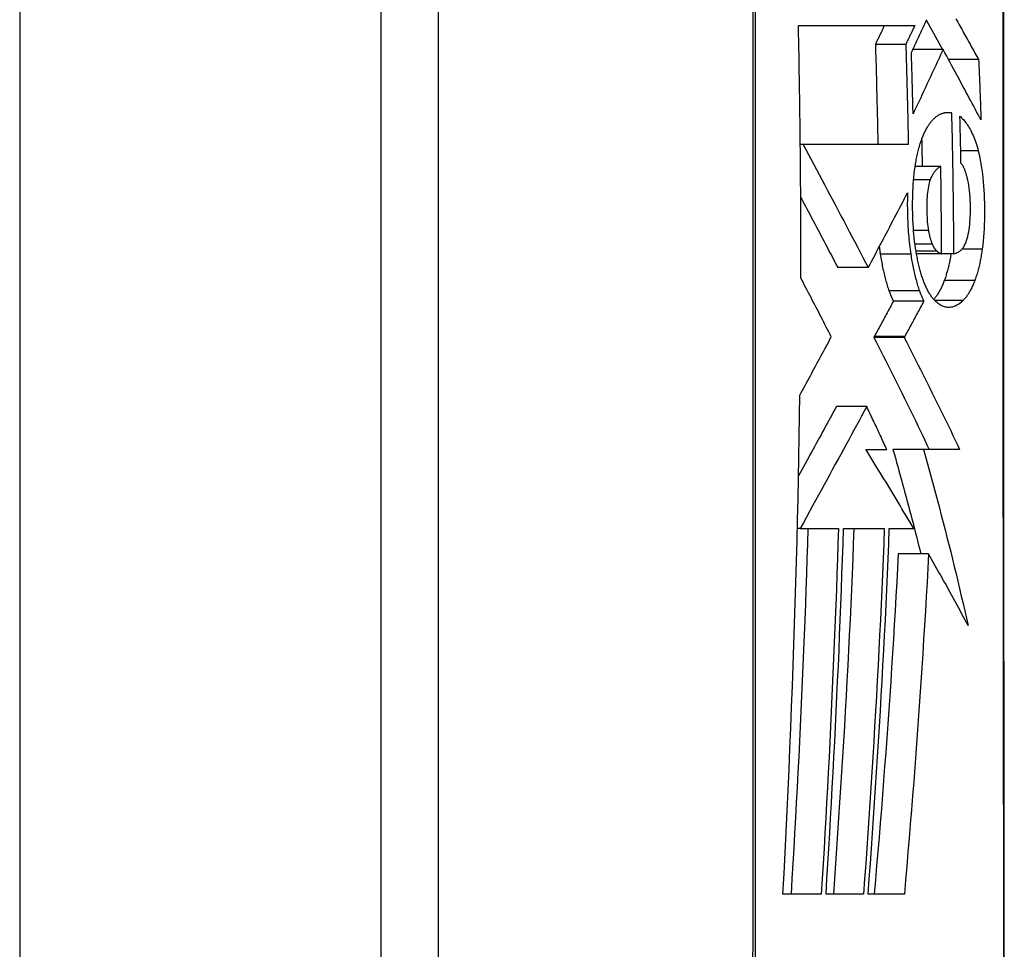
# Model space of a CAD drawing. Header units: inches. Extents: x 12 to 265, y 22 to 126.
# Tile 42 of 110: x 78.777 to 79.047, y 82.256 to 82.511. Entities that reach past the tile are written whole.
import ezdxf

# ---------------------------------------------------------------- set-up
doc = ezdxf.new("R2010")
doc.units = ezdxf.units.IN
doc.header["$MEASUREMENT"] = 0
doc.layers.add('Visible Edges(ANSI)', color=7, linetype='Continuous', lineweight=25)
doc.layers.add('Visible Tangent Edges(ANSI)', color=7, linetype='Continuous', lineweight=25)

msp = doc.modelspace()

# ---------------------------------------------------------------- linework, layer by layer
at = {"layer": 'Visible Edges(ANSI)'}
for p, q in [((78.87591, 83.77169), (78.87591, 66.05169)), ((78.89166, 82.018), (78.89166, 82.87538)), ((78.9903, 82.50952), (79.02218, 82.50952)), ((79.02539, 82.51087), (79.0298, 82.50297)), ((79.01972, 82.50435), (79.01139, 82.50435)), ((79.02994, 82.50297), (79.02165, 82.50297)), ((79.03969, 82.50017), (79.03145, 82.50017)), ((79.03223, 82.48562), (79.03035, 82.48562)), ((78.99081, 82.47759), (78.9908, 82.47839)), ((78.99082, 82.4769), (78.99081, 82.47759)), ((78.9916, 82.4769), (78.99082, 82.4769)), ((79.0204, 82.4769), (78.9916, 82.4769)), ((79.02931, 82.47092), (79.02229, 82.47092)), ((79.02951, 82.44699), (79.02265, 82.44699)), ((79.03277, 82.44699), (79.02951, 82.44699)), ((79.00943, 82.44318), (79.00109, 82.44318)), ((79.00943, 82.44318), (79.00951, 82.44334)), ((79.02466, 82.43399), (79.01632, 82.43399)), ((79.0111, 82.4243), (79.01097, 82.42406)), ((79.01931, 82.42406), (79.01097, 82.42406)), ((79.01944, 82.4243), (79.01931, 82.42406)), ((79.00903, 82.40511), (79.00069, 82.40511)), ((79.00878, 82.39338), (79.01452, 82.39338)), ((79.02453, 82.39339), (79.0162, 82.39339)), ((79.03447, 82.39338), (79.02453, 82.39339)), ((78.9908, 82.37169), (78.99002, 82.37169)), ((78.9908, 82.37169), (78.9908, 82.37169)), ((78.9908, 82.37169), (79.00124, 82.37169)), ((79.00266, 82.37169), (79.01382, 82.37169)), ((79.01521, 82.37169), (79.02191, 82.37169)), ((79.02595, 82.36475), (79.01763, 82.36475)), ((78.99656, 82.27153), (78.98606, 82.27153)), ((79.00813, 82.27153), (78.99787, 82.27153)), ((79.01933, 82.27153), (79.00939, 82.27153))]:
    msp.add_line(p, q, dxfattribs=at)
at = {"layer": 'Visible Edges(ANSI)', "flags": 128}
for points in [[(79.04672, 82.24922), (79.0467, 82.26391), (79.04668, 82.2791), (79.04667, 82.29474), (79.04665, 82.31076), (79.04664, 82.32711), (79.04662, 82.34374), (79.04661, 82.36057), (79.0466, 82.37755), (79.04659, 82.39469), (79.04659, 82.41201), (79.04658, 82.42946), (79.04658, 82.44697), (79.04658, 82.46448), (79.04659, 82.48193), (79.04659, 82.49926), (79.0466, 82.51639)], [(78.9908, 82.47839), (78.99079, 82.47969), (78.99077, 82.48099), (78.99076, 82.48228), (78.99074, 82.48358), (78.99073, 82.48488), (78.99071, 82.48618), (78.99069, 82.48748), (78.99067, 82.48877), (78.99065, 82.49007), (78.99063, 82.49137), (78.99061, 82.49266), (78.99059, 82.49396), (78.99057, 82.49526), (78.99055, 82.49656), (78.99053, 82.49785), (78.99051, 82.49915), (78.99048, 82.50044), (78.99046, 82.50174), (78.99043, 82.50304), (78.99041, 82.50433), (78.99038, 82.50563), (78.99036, 82.50692), (78.99033, 82.50822), (78.9903, 82.50952)], [(79.01386, 82.50952), (79.01375, 82.5093), (79.01365, 82.50909), (79.01355, 82.50887), (79.01345, 82.50865), (79.01334, 82.50844), (79.01324, 82.50822), (79.01314, 82.50801), (79.01304, 82.50779), (79.01293, 82.50758), (79.01283, 82.50736), (79.01273, 82.50715), (79.01262, 82.50693), (79.01252, 82.50672), (79.01242, 82.5065), (79.01232, 82.50629), (79.01221, 82.50607), (79.01211, 82.50586), (79.01201, 82.50564), (79.0119, 82.50543), (79.0118, 82.50521), (79.0117, 82.505), (79.01159, 82.50478), (79.01149, 82.50457), (79.01139, 82.50435)], [(79.02218, 82.50952), (79.02208, 82.5093), (79.02198, 82.50909), (79.02188, 82.50887), (79.02177, 82.50865), (79.02167, 82.50844), (79.02157, 82.50822), (79.02147, 82.50801), (79.02136, 82.50779), (79.02126, 82.50758), (79.02116, 82.50736), (79.02106, 82.50715), (79.02095, 82.50693), (79.02085, 82.50672), (79.02075, 82.5065), (79.02065, 82.50629), (79.02054, 82.50607), (79.02044, 82.50586), (79.02034, 82.50564), (79.02023, 82.50543), (79.02013, 82.50521), (79.02003, 82.505), (79.01992, 82.50478), (79.01982, 82.50457), (79.01972, 82.50435)], [(79.02126, 82.50214), (79.02145, 82.50253), (79.02163, 82.50292), (79.02182, 82.50331), (79.02201, 82.50371), (79.02219, 82.5041), (79.02238, 82.50449), (79.02257, 82.50488), (79.02275, 82.50528), (79.02294, 82.50567), (79.02313, 82.50606), (79.02331, 82.50645), (79.0235, 82.50685), (79.02368, 82.50724), (79.02387, 82.50763), (79.02405, 82.50802), (79.02424, 82.50842), (79.02442, 82.50881), (79.02461, 82.5092), (79.02479, 82.5096), (79.02498, 82.50999), (79.02516, 82.51038), (79.02535, 82.51078), (79.02553, 82.51117)], [(79.03344, 82.51135), (79.03371, 82.51087), (79.03398, 82.51039), (79.03425, 82.5099), (79.03452, 82.50942), (79.03478, 82.50894), (79.03505, 82.50847), (79.03532, 82.50799), (79.03558, 82.50752), (79.03585, 82.50704), (79.03611, 82.50657), (79.03637, 82.50611), (79.03663, 82.50564), (79.03689, 82.50517), (79.03715, 82.50471), (79.03741, 82.50425), (79.03767, 82.50379), (79.03792, 82.50333), (79.03818, 82.50287), (79.03843, 82.50242), (79.03868, 82.50196), (79.03894, 82.50151), (79.03919, 82.50106), (79.03944, 82.50062), (79.03969, 82.50017)], [(79.01139, 82.50435), (79.01142, 82.50321), (79.01146, 82.50207), (79.01149, 82.50092), (79.01153, 82.49978), (79.01156, 82.49864), (79.01159, 82.4975), (79.01162, 82.49635), (79.01165, 82.49521), (79.01168, 82.49407), (79.01171, 82.49292), (79.01174, 82.49178), (79.01177, 82.49064), (79.0118, 82.48949), (79.01183, 82.48835), (79.01185, 82.4872), (79.01188, 82.48606), (79.0119, 82.48492), (79.01193, 82.48377), (79.01195, 82.48263), (79.01197, 82.48148), (79.01199, 82.48033), (79.01202, 82.47919), (79.01204, 82.47804), (79.01206, 82.4769)], [(79.01972, 82.50435), (79.01975, 82.50321), (79.01979, 82.50206), (79.01982, 82.50092), (79.01986, 82.49978), (79.01989, 82.49863), (79.01992, 82.49749), (79.01996, 82.49634), (79.01999, 82.4952), (79.02002, 82.49406), (79.02005, 82.49291), (79.02008, 82.49177), (79.02011, 82.49063), (79.02014, 82.48948), (79.02016, 82.48834), (79.02019, 82.4872), (79.02021, 82.48605), (79.02024, 82.48491), (79.02026, 82.48376), (79.02029, 82.48262), (79.02031, 82.48148), (79.02033, 82.48033), (79.02035, 82.47919), (79.02038, 82.47804), (79.0204, 82.4769)], [(79.02171, 82.48536), (79.0217, 82.48606), (79.02168, 82.48676), (79.02166, 82.48746), (79.02165, 82.48816), (79.02163, 82.48886), (79.02161, 82.48956), (79.0216, 82.49026), (79.02158, 82.49096), (79.02156, 82.49166), (79.02154, 82.49235), (79.02152, 82.49305), (79.0215, 82.49375), (79.02149, 82.49445), (79.02147, 82.49515), (79.02145, 82.49585), (79.02143, 82.49655), (79.02141, 82.49725), (79.02139, 82.49795), (79.02137, 82.49865), (79.02134, 82.49934), (79.02132, 82.50004), (79.0213, 82.50074), (79.02128, 82.50144), (79.02126, 82.50214)], [(79.02994, 82.50297), (79.02961, 82.50223), (79.02927, 82.5015), (79.02893, 82.50076), (79.0286, 82.50003), (79.02826, 82.49929), (79.02792, 82.49856), (79.02758, 82.49782), (79.02724, 82.49708), (79.0269, 82.49635), (79.02655, 82.49561), (79.02621, 82.49488), (79.02587, 82.49414), (79.02552, 82.49341), (79.02518, 82.49268), (79.02483, 82.49194), (79.02449, 82.49121), (79.02414, 82.49047), (79.0238, 82.48974), (79.02345, 82.48901), (79.0231, 82.48828), (79.02276, 82.48755), (79.02241, 82.48682), (79.02206, 82.48609), (79.02171, 82.48536)], [(79.04031, 82.4837), (79.03991, 82.48444), (79.03952, 82.48517), (79.03912, 82.48591), (79.03873, 82.48665), (79.03833, 82.48739), (79.03792, 82.48814), (79.03752, 82.48889), (79.03711, 82.48965), (79.0367, 82.49041), (79.03629, 82.49118), (79.03587, 82.49196), (79.03545, 82.49274), (79.03502, 82.49354), (79.03459, 82.49434), (79.03415, 82.49515), (79.03371, 82.49597), (79.03326, 82.4968), (79.03281, 82.49764), (79.03235, 82.4985), (79.03188, 82.49936), (79.03141, 82.50024), (79.03093, 82.50114), (79.03044, 82.50204), (79.02994, 82.50297)], [(79.03969, 82.50017), (79.03972, 82.49948), (79.03975, 82.4988), (79.03978, 82.49811), (79.03981, 82.49743), (79.03983, 82.49674), (79.03986, 82.49606), (79.03989, 82.49537), (79.03992, 82.49469), (79.03995, 82.494), (79.03997, 82.49331), (79.04, 82.49263), (79.04002, 82.49194), (79.04005, 82.49126), (79.04008, 82.49057), (79.0401, 82.48988), (79.04012, 82.4892), (79.04015, 82.48851), (79.04017, 82.48782), (79.0402, 82.48714), (79.04022, 82.48645), (79.04024, 82.48576), (79.04026, 82.48508), (79.04029, 82.48439), (79.04031, 82.4837)], [(79.02813, 82.48459), (79.02829, 82.48471), (79.02846, 82.48482), (79.02863, 82.48493), (79.0288, 82.48503), (79.02897, 82.48512), (79.02913, 82.48521), (79.0293, 82.48529), (79.02947, 82.48536), (79.02964, 82.48542), (79.02981, 82.48548), (79.02998, 82.48553), (79.03015, 82.48558), (79.03032, 82.48562), (79.0305, 82.48565), (79.03067, 82.48568), (79.03084, 82.48569), (79.03101, 82.48571), (79.03118, 82.48571), (79.03136, 82.48571), (79.03153, 82.48571), (79.0317, 82.4857), (79.03188, 82.48568), (79.03205, 82.48565), (79.03223, 82.48562)], [(79.03223, 82.48562), (79.03227, 82.48401), (79.03231, 82.48241), (79.03235, 82.4808), (79.03239, 82.47919), (79.03243, 82.47758), (79.03246, 82.47597), (79.0325, 82.47436), (79.03253, 82.47275), (79.03256, 82.47114), (79.03258, 82.46953), (79.03261, 82.46792), (79.03263, 82.46631), (79.03265, 82.4647), (79.03267, 82.46309), (79.03269, 82.46148), (79.03271, 82.45987), (79.03272, 82.45826), (79.03274, 82.45665), (79.03275, 82.45504), (79.03276, 82.45343), (79.03276, 82.45182), (79.03277, 82.45021), (79.03277, 82.4486), (79.03277, 82.44699)], [(79.02471, 82.47988), (79.02484, 82.48015), (79.02497, 82.48043), (79.0251, 82.48069), (79.02523, 82.48094), (79.02537, 82.48119), (79.0255, 82.48143), (79.02564, 82.48167), (79.02578, 82.4819), (79.02592, 82.48211), (79.02606, 82.48233), (79.0262, 82.48253), (79.02634, 82.48273), (79.02648, 82.48292), (79.02663, 82.48311), (79.02677, 82.48328), (79.02692, 82.48346), (79.02707, 82.48362), (79.02721, 82.48378), (79.02736, 82.48393), (79.02751, 82.48407), (79.02767, 82.48421), (79.02782, 82.48434), (79.02797, 82.48447), (79.02813, 82.48459)], [(79.03455, 82.48469), (79.03478, 82.48447), (79.03502, 82.48424), (79.03526, 82.48399), (79.03549, 82.48373), (79.03573, 82.48346), (79.03596, 82.48317), (79.03619, 82.48287), (79.03642, 82.48255), (79.03665, 82.48222), (79.03688, 82.48187), (79.0371, 82.4815), (79.03732, 82.48112), (79.03753, 82.48073), (79.03774, 82.48031), (79.03795, 82.47988), (79.03816, 82.47943), (79.03835, 82.47896), (79.03855, 82.47847), (79.03873, 82.47797), (79.03891, 82.47744), (79.03909, 82.4769), (79.03926, 82.47634), (79.03942, 82.47576), (79.03957, 82.47516)], [(79.03485, 82.47175), (79.03484, 82.47229), (79.03483, 82.47283), (79.03482, 82.47337), (79.03481, 82.47391), (79.0348, 82.47445), (79.03479, 82.47498), (79.03478, 82.47552), (79.03477, 82.47606), (79.03475, 82.4766), (79.03474, 82.47714), (79.03473, 82.47768), (79.03472, 82.47822), (79.0347, 82.47876), (79.03469, 82.4793), (79.03468, 82.47984), (79.03466, 82.48038), (79.03465, 82.48092), (79.03464, 82.48146), (79.03462, 82.482), (79.03461, 82.48254), (79.03459, 82.48307), (79.03458, 82.48361), (79.03456, 82.48415), (79.03455, 82.48469)], [(79.02238, 82.47154), (79.02246, 82.47195), (79.02253, 82.47236), (79.0226, 82.47276), (79.02268, 82.47316), (79.02276, 82.47355), (79.02284, 82.47393), (79.02293, 82.47432), (79.02301, 82.47469), (79.0231, 82.47506), (79.02319, 82.47543), (79.02329, 82.47579), (79.02338, 82.47614), (79.02348, 82.47649), (79.02358, 82.47683), (79.02369, 82.47717), (79.02379, 82.4775), (79.0239, 82.47782), (79.02401, 82.47813), (79.02412, 82.47844), (79.02424, 82.47874), (79.02435, 82.47904), (79.02447, 82.47932), (79.02459, 82.4796), (79.02471, 82.47988)], [(79.02407, 82.47831), (79.02408, 82.478), (79.02409, 82.47769), (79.02409, 82.47739), (79.0241, 82.47708), (79.02411, 82.47677), (79.02411, 82.47646), (79.02412, 82.47615), (79.02413, 82.47585), (79.02413, 82.47554), (79.02414, 82.47523), (79.02415, 82.47492), (79.02415, 82.47461), (79.02416, 82.47431), (79.02416, 82.474), (79.02417, 82.47369), (79.02418, 82.47338), (79.02418, 82.47307), (79.02419, 82.47277), (79.02419, 82.47246), (79.0242, 82.47215), (79.0242, 82.47184), (79.02421, 82.47153), (79.02421, 82.47123), (79.02422, 82.47092)], [(78.99097, 82.44032), (78.99097, 82.44184), (78.99097, 82.44337), (78.99098, 82.44489), (78.99098, 82.44641), (78.99098, 82.44794), (78.99097, 82.44946), (78.99097, 82.45099), (78.99097, 82.45251), (78.99097, 82.45404), (78.99096, 82.45556), (78.99096, 82.45708), (78.99095, 82.45861), (78.99094, 82.46013), (78.99094, 82.46166), (78.99093, 82.46318), (78.99092, 82.46471), (78.99091, 82.46623), (78.9909, 82.46776), (78.99089, 82.46928), (78.99088, 82.4708), (78.99086, 82.47233), (78.99085, 82.47385), (78.99083, 82.47538), (78.99082, 82.4769)], [(78.9916, 82.4769), (78.99231, 82.47556), (78.99303, 82.47421), (78.99376, 82.47285), (78.99449, 82.47148), (78.99522, 82.4701), (78.99596, 82.46872), (78.9967, 82.46732), (78.99744, 82.46592), (78.99819, 82.46451), (78.99894, 82.4631), (78.99969, 82.46168), (79.00044, 82.46026), (79.0012, 82.45883), (79.00195, 82.4574), (79.00271, 82.45598), (79.00346, 82.45455), (79.00422, 82.45312), (79.00497, 82.45169), (79.00572, 82.45026), (79.00647, 82.44884), (79.00721, 82.44742), (79.00796, 82.446), (79.0087, 82.44459), (79.00943, 82.44318)], [(79.03957, 82.47516), (79.0398, 82.47418), (79.04002, 82.47318), (79.04021, 82.47215), (79.04039, 82.47109), (79.04056, 82.47001), (79.04071, 82.4689), (79.04083, 82.46779), (79.04095, 82.46665), (79.04104, 82.46551), (79.04112, 82.46436), (79.04119, 82.4632), (79.04123, 82.46203), (79.04127, 82.46086), (79.04129, 82.45969), (79.0413, 82.45851), (79.04129, 82.45734), (79.04127, 82.45617), (79.04123, 82.455), (79.04118, 82.45384), (79.04111, 82.45269), (79.04102, 82.45156), (79.04092, 82.45043), (79.04079, 82.44933), (79.04065, 82.44824)], [(79.0224, 82.44849), (79.02227, 82.44941), (79.02215, 82.45035), (79.02204, 82.4513), (79.02195, 82.45226), (79.02186, 82.45323), (79.02179, 82.4542), (79.02173, 82.45519), (79.02168, 82.45618), (79.02164, 82.45717), (79.02162, 82.45817), (79.0216, 82.45918), (79.02159, 82.46018), (79.02159, 82.46116), (79.02161, 82.46215), (79.02163, 82.46314), (79.02166, 82.46412), (79.02171, 82.46509), (79.02177, 82.46605), (79.02184, 82.467), (79.02192, 82.46794), (79.02201, 82.46886), (79.02212, 82.46977), (79.02225, 82.47066), (79.02238, 82.47154)], [(79.03657, 82.46781), (79.03651, 82.46803), (79.03645, 82.46824), (79.03639, 82.46845), (79.03633, 82.46866), (79.03627, 82.46887), (79.03621, 82.46907), (79.03614, 82.46927), (79.03608, 82.46947), (79.03601, 82.46966), (79.03594, 82.46985), (79.03587, 82.47003), (79.0358, 82.47021), (79.03573, 82.47038), (79.03566, 82.47055), (79.03558, 82.4707), (79.03551, 82.47085), (79.03543, 82.471), (79.03535, 82.47113), (79.03527, 82.47126), (79.03519, 82.47137), (79.03511, 82.47148), (79.03502, 82.47158), (79.03494, 82.47167), (79.03485, 82.47175)], [(79.02931, 82.47092), (79.02918, 82.47084), (79.02905, 82.47077), (79.02892, 82.47068), (79.02879, 82.47059), (79.02866, 82.4705), (79.02853, 82.4704), (79.0284, 82.47029), (79.02827, 82.47018), (79.02814, 82.47006), (79.02801, 82.46993), (79.02788, 82.46979), (79.02776, 82.46965), (79.02764, 82.4695), (79.02751, 82.46934), (79.02739, 82.46918), (79.02727, 82.469), (79.02716, 82.46882), (79.02704, 82.46863), (79.02693, 82.46842), (79.02682, 82.46821), (79.02671, 82.46798), (79.0266, 82.46775), (79.0265, 82.4675), (79.0264, 82.46724)], [(79.02951, 82.44699), (79.02951, 82.44799), (79.02951, 82.44899), (79.02951, 82.44998), (79.0295, 82.45098), (79.0295, 82.45198), (79.0295, 82.45298), (79.02949, 82.45397), (79.02949, 82.45497), (79.02948, 82.45597), (79.02947, 82.45696), (79.02947, 82.45796), (79.02946, 82.45896), (79.02945, 82.45995), (79.02944, 82.46095), (79.02943, 82.46195), (79.02942, 82.46294), (79.02941, 82.46394), (79.0294, 82.46494), (79.02938, 82.46593), (79.02937, 82.46693), (79.02936, 82.46793), (79.02934, 82.46892), (79.02933, 82.46992), (79.02931, 82.47092)], [(79.0264, 82.46724), (79.02626, 82.46682), (79.02613, 82.46637), (79.02601, 82.46588), (79.0259, 82.46537), (79.02581, 82.46484), (79.02573, 82.46429), (79.02566, 82.46372), (79.0256, 82.46313), (79.02556, 82.46254), (79.02552, 82.46193), (79.0255, 82.46132), (79.02548, 82.46071), (79.02547, 82.46009), (79.02547, 82.45947), (79.02548, 82.45885), (79.02549, 82.45821), (79.02551, 82.45758), (79.02554, 82.45696), (79.02557, 82.45633), (79.02562, 82.45572), (79.02568, 82.45511), (79.02575, 82.45451), (79.02583, 82.45393), (79.02592, 82.45336)], [(79.03639, 82.45062), (79.03656, 82.45115), (79.03671, 82.45172), (79.03685, 82.45233), (79.03697, 82.45296), (79.03708, 82.45362), (79.03717, 82.45429), (79.03725, 82.45499), (79.03731, 82.45569), (79.03736, 82.45641), (79.0374, 82.45714), (79.03743, 82.45788), (79.03745, 82.45862), (79.03745, 82.45936), (79.03745, 82.46013), (79.03743, 82.46095), (79.0374, 82.46177), (79.03736, 82.46259), (79.03729, 82.46339), (79.03721, 82.46419), (79.03712, 82.46496), (79.037, 82.46571), (79.03687, 82.46644), (79.03673, 82.46714), (79.03657, 82.46781)], [(79.00951, 82.44334), (79.00996, 82.44417), (79.0104, 82.44501), (79.01085, 82.44585), (79.01129, 82.44669), (79.01174, 82.44754), (79.01218, 82.44838), (79.01263, 82.44923), (79.01308, 82.45007), (79.01352, 82.45092), (79.01397, 82.45177), (79.01442, 82.45262), (79.01486, 82.45347), (79.01531, 82.45432), (79.01576, 82.45517), (79.0162, 82.45602), (79.01665, 82.45687), (79.01709, 82.45773), (79.01754, 82.45858), (79.01798, 82.45943), (79.01843, 82.46028), (79.01887, 82.46113), (79.01931, 82.46198), (79.01975, 82.46283), (79.02019, 82.46368)], [(79.02019, 82.46368), (79.02017, 82.46297), (79.02016, 82.46226), (79.02015, 82.46155), (79.02014, 82.46084), (79.02014, 82.46012), (79.02015, 82.45941), (79.02016, 82.45869), (79.02017, 82.45797), (79.02019, 82.45725), (79.02021, 82.45653), (79.02024, 82.45582), (79.02027, 82.4551), (79.02031, 82.45439), (79.02036, 82.45368), (79.0204, 82.45298), (79.02046, 82.45227), (79.02052, 82.45158), (79.02058, 82.45089), (79.02065, 82.4502), (79.02072, 82.44952), (79.0208, 82.44884), (79.02089, 82.44817), (79.02098, 82.44751), (79.02108, 82.44685)], [(78.99093, 82.46247), (78.99136, 82.46166), (78.99178, 82.46086), (78.99221, 82.46006), (78.99263, 82.45925), (78.99306, 82.45845), (78.99349, 82.45764), (78.99391, 82.45683), (78.99434, 82.45603), (78.99476, 82.45522), (78.99519, 82.45441), (78.99562, 82.45361), (78.99604, 82.4528), (78.99647, 82.45199), (78.99689, 82.45119), (78.99731, 82.45038), (78.99774, 82.44958), (78.99816, 82.44877), (78.99858, 82.44797), (78.999, 82.44717), (78.99942, 82.44637), (78.99984, 82.44557), (79.00026, 82.44477), (79.00067, 82.44397), (79.00109, 82.44318)], [(79.02592, 82.45336), (79.02596, 82.45318), (79.02599, 82.45301), (79.02603, 82.45283), (79.02606, 82.45265), (79.0261, 82.45248), (79.02614, 82.45231), (79.02618, 82.45214), (79.02622, 82.45197), (79.02626, 82.45181), (79.0263, 82.45165), (79.02634, 82.45148), (79.02638, 82.45133), (79.02643, 82.45117), (79.02647, 82.45102), (79.02652, 82.45086), (79.02656, 82.45072), (79.02661, 82.45057), (79.02666, 82.45043), (79.02671, 82.45029), (79.02676, 82.45015), (79.02681, 82.45002), (79.02686, 82.44989), (79.02692, 82.44976), (79.02697, 82.44963)], [(79.03277, 82.44699), (79.03293, 82.44702), (79.0331, 82.44705), (79.03326, 82.44709), (79.03342, 82.44713), (79.03358, 82.44719), (79.03375, 82.44725), (79.03391, 82.44732), (79.03407, 82.4474), (79.03423, 82.4475), (79.03439, 82.4476), (79.03454, 82.44772), (79.0347, 82.44784), (79.03486, 82.44799), (79.03501, 82.44814), (79.03517, 82.44831), (79.03532, 82.4485), (79.03546, 82.4487), (79.03561, 82.44892), (79.03575, 82.44916), (79.03589, 82.44941), (79.03602, 82.44968), (79.03615, 82.44997), (79.03627, 82.45029), (79.03639, 82.45062)], [(79.01246, 82.4489), (79.01247, 82.44881), (79.01248, 82.44872), (79.01249, 82.44864), (79.0125, 82.44855), (79.01251, 82.44846), (79.01252, 82.44838), (79.01253, 82.44829), (79.01254, 82.44821), (79.01255, 82.44812), (79.01257, 82.44804), (79.01258, 82.44795), (79.01259, 82.44787), (79.0126, 82.44778), (79.01261, 82.4477), (79.01262, 82.44761), (79.01264, 82.44753), (79.01265, 82.44744), (79.01266, 82.44736), (79.01267, 82.44727), (79.01268, 82.44719), (79.0127, 82.4471), (79.01271, 82.44702), (79.01272, 82.44694), (79.01273, 82.44685)], [(79.02447, 82.43985), (79.02437, 82.44015), (79.02426, 82.44046), (79.02416, 82.44078), (79.02405, 82.4411), (79.02395, 82.44142), (79.02385, 82.44176), (79.02376, 82.44209), (79.02366, 82.44243), (79.02357, 82.44278), (79.02347, 82.44313), (79.02338, 82.44349), (79.0233, 82.44385), (79.02321, 82.44422), (79.02313, 82.44459), (79.02305, 82.44496), (79.02297, 82.44534), (79.02289, 82.44572), (79.02281, 82.4461), (79.02274, 82.44649), (79.02267, 82.44689), (79.0226, 82.44728), (79.02253, 82.44768), (79.02247, 82.44809), (79.0224, 82.44849)], [(79.02697, 82.44963), (79.02702, 82.44952), (79.02707, 82.44941), (79.02712, 82.44931), (79.02717, 82.4492), (79.02722, 82.4491), (79.02727, 82.449), (79.02733, 82.44891), (79.02738, 82.44881), (79.02743, 82.44872), (79.02748, 82.44863), (79.02754, 82.44855), (79.02759, 82.44846), (79.02765, 82.44838), (79.0277, 82.4483), (79.02776, 82.44823), (79.02781, 82.44815), (79.02787, 82.44808), (79.02793, 82.44801), (79.02798, 82.44795), (79.02804, 82.44789), (79.0281, 82.44783), (79.02816, 82.44777), (79.02822, 82.44772), (79.02828, 82.44767)], [(79.02828, 82.44767), (79.02833, 82.44763), (79.02838, 82.44759), (79.02843, 82.44755), (79.02848, 82.44751), (79.02853, 82.44747), (79.02858, 82.44743), (79.02863, 82.4474), (79.02868, 82.44736), (79.02873, 82.44733), (79.02878, 82.4473), (79.02884, 82.44727), (79.02889, 82.44724), (79.02894, 82.44721), (79.02899, 82.44718), (79.02904, 82.44715), (79.0291, 82.44713), (79.02915, 82.44711), (79.0292, 82.44708), (79.02925, 82.44706), (79.0293, 82.44705), (79.02935, 82.44703), (79.02941, 82.44702), (79.02946, 82.447), (79.02951, 82.44699)], [(79.04065, 82.44824), (79.0406, 82.44783), (79.04054, 82.44742), (79.04047, 82.44702), (79.04041, 82.44663), (79.04034, 82.44623), (79.04027, 82.44584), (79.0402, 82.44546), (79.04013, 82.44508), (79.04005, 82.4447), (79.03997, 82.44433), (79.03989, 82.44396), (79.03981, 82.4436), (79.03972, 82.44324), (79.03963, 82.44288), (79.03954, 82.44253), (79.03945, 82.44219), (79.03935, 82.44185), (79.03925, 82.44152), (79.03915, 82.44119), (79.03905, 82.44087), (79.03895, 82.44055), (79.03884, 82.44024), (79.03873, 82.43994), (79.03862, 82.43964)], [(79.01273, 82.44685), (79.01281, 82.44638), (79.01288, 82.44591), (79.01296, 82.44545), (79.01304, 82.44499), (79.01312, 82.44454), (79.01321, 82.44409), (79.01329, 82.44364), (79.01338, 82.4432), (79.01347, 82.44277), (79.01357, 82.44233), (79.01366, 82.44191), (79.01376, 82.44149), (79.01386, 82.44107), (79.01397, 82.44066), (79.01407, 82.44025), (79.01418, 82.43985), (79.01429, 82.43945), (79.0144, 82.43907), (79.01452, 82.43868), (79.01463, 82.43831), (79.01475, 82.43794), (79.01487, 82.43757), (79.01499, 82.43721), (79.01512, 82.43686)], [(79.02108, 82.44685), (79.02115, 82.44638), (79.02122, 82.44591), (79.0213, 82.44545), (79.02138, 82.44499), (79.02146, 82.44454), (79.02155, 82.44409), (79.02163, 82.44364), (79.02172, 82.4432), (79.02182, 82.44277), (79.02191, 82.44233), (79.02201, 82.44191), (79.0221, 82.44149), (79.0222, 82.44107), (79.02231, 82.44066), (79.02241, 82.44025), (79.02252, 82.43985), (79.02263, 82.43945), (79.02274, 82.43907), (79.02286, 82.43868), (79.02297, 82.43831), (79.02309, 82.43794), (79.02321, 82.43757), (79.02333, 82.43721), (79.02346, 82.43686)], [(79.03213, 82.44699), (79.03207, 82.44665), (79.03201, 82.4463), (79.03195, 82.44596), (79.03189, 82.44563), (79.03183, 82.44529), (79.03176, 82.44496), (79.03169, 82.44464), (79.03163, 82.44431), (79.03155, 82.44399), (79.03148, 82.44367), (79.03141, 82.44336), (79.03133, 82.44305), (79.03125, 82.44274), (79.03117, 82.44243), (79.03109, 82.44213), (79.03101, 82.44184), (79.03092, 82.44155), (79.03083, 82.44126), (79.03075, 82.44098), (79.03066, 82.4407), (79.03056, 82.44043), (79.03047, 82.44016), (79.03038, 82.4399), (79.03028, 82.43964)], [(78.99931, 82.42423), (78.99897, 82.4249), (78.99862, 82.42557), (78.99827, 82.42624), (78.99793, 82.42691), (78.99758, 82.42758), (78.99724, 82.42825), (78.99689, 82.42893), (78.99654, 82.4296), (78.99619, 82.43027), (78.99585, 82.43094), (78.9955, 82.43161), (78.99515, 82.43228), (78.9948, 82.43296), (78.99445, 82.43363), (78.9941, 82.4343), (78.99376, 82.43497), (78.99341, 82.43564), (78.99306, 82.43631), (78.99271, 82.43698), (78.99236, 82.43765), (78.99201, 82.43831), (78.99167, 82.43898), (78.99132, 82.43965), (78.99097, 82.44032)], [(79.02757, 82.43425), (79.02743, 82.43442), (79.02729, 82.43458), (79.02715, 82.43475), (79.02701, 82.43493), (79.02687, 82.43512), (79.02673, 82.43531), (79.02659, 82.4355), (79.02646, 82.43571), (79.02633, 82.43592), (79.02619, 82.43613), (79.02606, 82.43635), (79.02593, 82.43658), (79.0258, 82.43682), (79.02568, 82.43706), (79.02555, 82.43731), (79.02542, 82.43756), (79.0253, 82.43782), (79.02518, 82.43809), (79.02506, 82.43837), (79.02494, 82.43865), (79.02482, 82.43894), (79.0247, 82.43923), (79.02459, 82.43954), (79.02447, 82.43985)], [(79.03028, 82.43964), (79.03017, 82.43936), (79.03006, 82.43908), (79.02995, 82.43881), (79.02984, 82.43855), (79.02973, 82.43829), (79.02962, 82.43804), (79.0295, 82.4378), (79.02938, 82.43756), (79.02927, 82.43732), (79.02915, 82.43709), (79.02903, 82.43687), (79.02891, 82.43665), (79.02879, 82.43644), (79.02866, 82.43624), (79.02854, 82.43604), (79.02841, 82.43584), (79.02829, 82.43565), (79.02816, 82.43547), (79.02803, 82.43529), (79.0279, 82.43512), (79.02777, 82.43495), (79.02764, 82.43479), (79.02751, 82.43463), (79.02738, 82.43448)], [(79.03862, 82.43964), (79.03851, 82.43934), (79.03839, 82.43904), (79.03827, 82.43875), (79.03815, 82.43847), (79.03803, 82.43819), (79.0379, 82.43792), (79.03778, 82.43766), (79.03765, 82.43741), (79.03752, 82.43716), (79.0374, 82.43692), (79.03727, 82.43668), (79.03713, 82.43646), (79.037, 82.43623), (79.03687, 82.43602), (79.03673, 82.43581), (79.0366, 82.43561), (79.03646, 82.43541), (79.03632, 82.43522), (79.03618, 82.43504), (79.03604, 82.43486), (79.0359, 82.43468), (79.03576, 82.43452), (79.03561, 82.43436), (79.03547, 82.4342)], [(79.01512, 82.43686), (79.01516, 82.43673), (79.01521, 82.4366), (79.01526, 82.43647), (79.01531, 82.43634), (79.01535, 82.43622), (79.0154, 82.43609), (79.01545, 82.43597), (79.0155, 82.43584), (79.01555, 82.43572), (79.0156, 82.4356), (79.01565, 82.43548), (79.0157, 82.43536), (79.01575, 82.43524), (79.0158, 82.43512), (79.01585, 82.435), (79.0159, 82.43489), (79.01595, 82.43477), (79.016, 82.43466), (79.01606, 82.43455), (79.01611, 82.43443), (79.01616, 82.43432), (79.01621, 82.43421), (79.01626, 82.4341), (79.01632, 82.43399)], [(79.02346, 82.43686), (79.02351, 82.43673), (79.02355, 82.4366), (79.0236, 82.43647), (79.02365, 82.43634), (79.0237, 82.43622), (79.02375, 82.43609), (79.02379, 82.43597), (79.02384, 82.43584), (79.02389, 82.43572), (79.02394, 82.4356), (79.02399, 82.43548), (79.02404, 82.43536), (79.02409, 82.43524), (79.02414, 82.43512), (79.02419, 82.435), (79.02424, 82.43489), (79.02429, 82.43477), (79.02435, 82.43466), (79.0244, 82.43455), (79.02445, 82.43443), (79.0245, 82.43432), (79.02455, 82.43421), (79.02461, 82.4341), (79.02466, 82.43399)], [(79.01632, 82.43399), (79.0161, 82.43359), (79.01588, 82.43319), (79.01567, 82.43278), (79.01545, 82.43238), (79.01523, 82.43197), (79.01501, 82.43157), (79.0148, 82.43116), (79.01458, 82.43076), (79.01436, 82.43035), (79.01414, 82.42995), (79.01393, 82.42954), (79.01371, 82.42914), (79.01349, 82.42873), (79.01327, 82.42833), (79.01306, 82.42793), (79.01284, 82.42752), (79.01262, 82.42712), (79.0124, 82.42671), (79.01219, 82.42631), (79.01197, 82.42591), (79.01175, 82.42551), (79.01153, 82.4251), (79.01132, 82.4247), (79.0111, 82.4243)], [(79.02466, 82.43399), (79.02444, 82.43359), (79.02422, 82.43319), (79.02401, 82.43278), (79.02379, 82.43238), (79.02357, 82.43197), (79.02336, 82.43157), (79.02314, 82.43116), (79.02292, 82.43076), (79.0227, 82.43035), (79.02248, 82.42995), (79.02227, 82.42954), (79.02205, 82.42914), (79.02183, 82.42873), (79.02161, 82.42833), (79.0214, 82.42793), (79.02118, 82.42752), (79.02096, 82.42712), (79.02074, 82.42671), (79.02053, 82.42631), (79.02031, 82.42591), (79.02009, 82.42551), (79.01987, 82.4251), (79.01966, 82.4247), (79.01944, 82.4243)], [(79.03547, 82.4342), (79.03504, 82.43379), (79.03461, 82.43342), (79.03417, 82.43311), (79.03373, 82.43286), (79.03329, 82.43265), (79.03286, 82.4325), (79.03246, 82.43239), (79.03208, 82.43233), (79.03173, 82.43229), (79.03142, 82.43229), (79.03114, 82.4323), (79.03086, 82.43233), (79.03057, 82.43238), (79.0303, 82.43245), (79.03002, 82.43253), (79.02974, 82.43264), (79.02946, 82.43277), (79.02919, 82.43292), (79.02892, 82.43309), (79.02864, 82.43328), (79.02837, 82.43349), (79.02811, 82.43372), (79.02784, 82.43398), (79.02757, 82.43425)], [(78.99072, 82.40828), (78.99108, 82.40893), (78.99143, 82.40959), (78.99179, 82.41025), (78.99214, 82.41091), (78.9925, 82.41157), (78.99286, 82.41223), (78.99321, 82.41289), (78.99357, 82.41356), (78.99393, 82.41422), (78.99429, 82.41489), (78.99465, 82.41555), (78.99501, 82.41622), (78.99536, 82.41689), (78.99572, 82.41755), (78.99608, 82.41822), (78.99644, 82.41889), (78.9968, 82.41956), (78.99716, 82.42022), (78.99752, 82.42089), (78.99788, 82.42156), (78.99824, 82.42223), (78.9986, 82.42289), (78.99895, 82.42356), (78.99931, 82.42423)], [(79.01097, 82.42406), (79.01161, 82.42281), (79.01225, 82.42156), (79.01288, 82.4203), (79.01352, 82.41904), (79.01416, 82.41778), (79.0148, 82.41651), (79.01544, 82.41523), (79.01608, 82.41396), (79.01672, 82.41268), (79.01736, 82.4114), (79.018, 82.41011), (79.01864, 82.40883), (79.01928, 82.40754), (79.01991, 82.40625), (79.02055, 82.40496), (79.02118, 82.40368), (79.02181, 82.40239), (79.02244, 82.4011), (79.02306, 82.39981), (79.02368, 82.39852), (79.0243, 82.39724), (79.02492, 82.39595), (79.02553, 82.39467), (79.02614, 82.39339)], [(79.01931, 82.42406), (79.01995, 82.42281), (79.02059, 82.42156), (79.02122, 82.4203), (79.02186, 82.41904), (79.0225, 82.41777), (79.02314, 82.4165), (79.02378, 82.41523), (79.02442, 82.41395), (79.02506, 82.41268), (79.0257, 82.41139), (79.02634, 82.41011), (79.02698, 82.40882), (79.02762, 82.40754), (79.02825, 82.40625), (79.02888, 82.40496), (79.02952, 82.40367), (79.03015, 82.40238), (79.03077, 82.40109), (79.0314, 82.3998), (79.03202, 82.39851), (79.03264, 82.39723), (79.03325, 82.39594), (79.03386, 82.39466), (79.03447, 82.39338)], [(78.98606, 82.27153), (78.98636, 82.27722), (78.98665, 82.28292), (78.98693, 82.28861), (78.9872, 82.29431), (78.98746, 82.3), (78.98772, 82.3057), (78.98796, 82.3114), (78.9882, 82.3171), (78.98843, 82.3228), (78.98865, 82.3285), (78.98887, 82.33421), (78.98907, 82.33991), (78.98926, 82.3456), (78.98945, 82.35129), (78.98962, 82.35699), (78.98978, 82.36268), (78.98994, 82.36837), (78.99008, 82.37406), (78.99021, 82.37976), (78.99034, 82.38545), (78.99045, 82.39116), (78.99055, 82.39686), (78.99064, 82.40257), (78.99072, 82.40828)], [(79.00069, 82.40511), (79.00028, 82.40434), (78.99986, 82.40357), (78.99944, 82.4028), (78.99902, 82.40203), (78.9986, 82.40126), (78.99818, 82.40049), (78.99776, 82.39971), (78.99733, 82.39894), (78.99691, 82.39816), (78.99649, 82.39738), (78.99606, 82.3966), (78.99563, 82.39581), (78.9952, 82.39503), (78.99477, 82.39424), (78.99434, 82.39345), (78.99391, 82.39265), (78.99347, 82.39185), (78.99303, 82.39105), (78.99259, 82.39024), (78.99215, 82.38943), (78.9917, 82.38861), (78.99126, 82.38779), (78.99081, 82.38697), (78.99035, 82.38613)], [(79.00903, 82.40511), (79.00833, 82.40382), (79.00762, 82.40252), (79.00692, 82.40123), (79.00621, 82.39993), (79.0055, 82.39863), (79.00479, 82.39732), (79.00407, 82.396), (79.00335, 82.39468), (79.00262, 82.39335), (79.00189, 82.39201), (79.00116, 82.39066), (79.00041, 82.3893), (78.99966, 82.38792), (78.9989, 82.38654), (78.99814, 82.38513), (78.99736, 82.38371), (78.99658, 82.38228), (78.99579, 82.38083), (78.99499, 82.37936), (78.99417, 82.37787), (78.99335, 82.37636), (78.99251, 82.37483), (78.99166, 82.37327), (78.9908, 82.37169)], [(79.01452, 82.39338), (79.01429, 82.39387), (79.01406, 82.39436), (79.01384, 82.39485), (79.01361, 82.39534), (79.01338, 82.39582), (79.01316, 82.39631), (79.01293, 82.3968), (79.0127, 82.39729), (79.01247, 82.39778), (79.01224, 82.39827), (79.01202, 82.39876), (79.01179, 82.39925), (79.01156, 82.39974), (79.01133, 82.40023), (79.0111, 82.40071), (79.01087, 82.4012), (79.01064, 82.40169), (79.01041, 82.40218), (79.01018, 82.40267), (79.00995, 82.40316), (79.00972, 82.40364), (79.00949, 82.40413), (79.00926, 82.40462), (79.00903, 82.40511)], [(79.02191, 82.37169), (79.02137, 82.3726), (79.02084, 82.3735), (79.0203, 82.37441), (79.01976, 82.37532), (79.01922, 82.37622), (79.01868, 82.37713), (79.01814, 82.37804), (79.01759, 82.37894), (79.01705, 82.37985), (79.0165, 82.38076), (79.01595, 82.38167), (79.0154, 82.38257), (79.01485, 82.38348), (79.0143, 82.38438), (79.01375, 82.38529), (79.0132, 82.38619), (79.01265, 82.3871), (79.0121, 82.388), (79.01154, 82.3889), (79.01099, 82.3898), (79.01044, 82.39069), (79.00988, 82.39159), (79.00933, 82.39249), (79.00878, 82.39338)], [(79.0162, 82.39339), (79.01654, 82.39221), (79.01687, 82.39102), (79.0172, 82.38983), (79.01753, 82.38865), (79.01786, 82.38746), (79.01819, 82.38627), (79.01852, 82.38508), (79.01884, 82.38389), (79.01917, 82.3827), (79.01949, 82.38151), (79.01981, 82.38032), (79.02013, 82.37912), (79.02045, 82.37793), (79.02077, 82.37673), (79.02109, 82.37554), (79.0214, 82.37434), (79.02171, 82.37314), (79.02202, 82.37195), (79.02233, 82.37075), (79.02264, 82.36955), (79.02295, 82.36835), (79.02325, 82.36715), (79.02355, 82.36595), (79.02385, 82.36475)], [(79.02453, 82.39339), (79.02509, 82.3914), (79.02565, 82.38941), (79.0262, 82.38741), (79.02675, 82.38541), (79.0273, 82.38342), (79.02784, 82.38141), (79.02838, 82.37941), (79.02892, 82.3774), (79.02944, 82.3754), (79.02997, 82.37339), (79.03049, 82.37138), (79.03101, 82.36936), (79.03152, 82.36735), (79.03202, 82.36533), (79.03252, 82.36331), (79.03302, 82.36129), (79.03351, 82.35927), (79.03399, 82.35725), (79.03447, 82.35523), (79.03494, 82.3532), (79.03541, 82.35118), (79.03587, 82.34915), (79.03632, 82.34713), (79.03677, 82.3451)], [(78.99292, 82.37169), (78.99279, 82.36752), (78.99265, 82.36335), (78.99252, 82.35918), (78.99237, 82.35501), (78.99222, 82.35085), (78.99206, 82.34668), (78.9919, 82.34251), (78.99173, 82.33834), (78.99155, 82.33417), (78.99137, 82.33), (78.99118, 82.32583), (78.99099, 82.32165), (78.99079, 82.31747), (78.99059, 82.3133), (78.99038, 82.30912), (78.99017, 82.30494), (78.98995, 82.30076), (78.98972, 82.29658), (78.9895, 82.29241), (78.98926, 82.28823), (78.98902, 82.28405), (78.98878, 82.27988), (78.98854, 82.2757), (78.98829, 82.27153)], [(79.00124, 82.37169), (79.00112, 82.36752), (79.00098, 82.36335), (79.00084, 82.35918), (79.00069, 82.355), (79.00054, 82.35083), (79.00038, 82.34665), (79.00021, 82.34248), (79.00004, 82.3383), (78.99986, 82.33412), (78.99968, 82.32994), (78.99949, 82.32577), (78.99929, 82.32159), (78.99909, 82.31741), (78.99889, 82.31324), (78.99868, 82.30906), (78.99846, 82.30489), (78.99824, 82.30072), (78.99802, 82.29654), (78.99778, 82.29237), (78.99755, 82.2882), (78.99731, 82.28403), (78.99707, 82.27986), (78.99682, 82.2757), (78.99656, 82.27153)], [(78.99787, 82.27153), (78.99813, 82.27569), (78.99839, 82.27986), (78.99863, 82.28402), (78.99888, 82.28819), (78.99912, 82.29236), (78.99935, 82.29653), (78.99958, 82.3007), (78.99981, 82.30487), (79.00003, 82.30904), (79.00024, 82.31321), (79.00045, 82.31739), (79.00066, 82.32156), (79.00086, 82.32574), (79.00105, 82.32992), (79.00124, 82.33409), (79.00142, 82.33827), (79.0016, 82.34245), (79.00177, 82.34663), (79.00193, 82.35081), (79.00209, 82.35499), (79.00224, 82.35917), (79.00239, 82.36334), (79.00252, 82.36752), (79.00266, 82.37169)], [(79.00549, 82.37169), (79.00534, 82.36752), (79.00517, 82.36335), (79.005, 82.35919), (79.00482, 82.35502), (79.00463, 82.35085), (79.00444, 82.34669), (79.00424, 82.34252), (79.00403, 82.33835), (79.00381, 82.33418), (79.00359, 82.33001), (79.00336, 82.32584), (79.00313, 82.32166), (79.00289, 82.31749), (79.00264, 82.31331), (79.00239, 82.30913), (79.00213, 82.30495), (79.00186, 82.30077), (79.00159, 82.29659), (79.00132, 82.29241), (79.00104, 82.28823), (79.00075, 82.28405), (79.00046, 82.27988), (79.00017, 82.2757), (78.99987, 82.27153)], [(79.01382, 82.37169), (79.01366, 82.36752), (79.01349, 82.36336), (79.01332, 82.35919), (79.01314, 82.35502), (79.01295, 82.35085), (79.01275, 82.34668), (79.01255, 82.3425), (79.01234, 82.33833), (79.01212, 82.33415), (79.01189, 82.32997), (79.01166, 82.3258), (79.01142, 82.32162), (79.01118, 82.31744), (79.01093, 82.31326), (79.01067, 82.30908), (79.01041, 82.3049), (79.01015, 82.30072), (79.00987, 82.29655), (79.00959, 82.29237), (79.00931, 82.2882), (79.00902, 82.28403), (79.00873, 82.27986), (79.00843, 82.27569), (79.00813, 82.27153)], [(79.00939, 82.27153), (79.0097, 82.2757), (79.01001, 82.27988), (79.01031, 82.28405), (79.0106, 82.28823), (79.01089, 82.29241), (79.01118, 82.29659), (79.01145, 82.30077), (79.01173, 82.30495), (79.012, 82.30913), (79.01226, 82.31331), (79.01251, 82.31749), (79.01276, 82.32167), (79.013, 82.32584), (79.01324, 82.33001), (79.01347, 82.33419), (79.01369, 82.33835), (79.01391, 82.34252), (79.01412, 82.34669), (79.01432, 82.35085), (79.01451, 82.35502), (79.0147, 82.35919), (79.01488, 82.36335), (79.01505, 82.36752), (79.01521, 82.37169)], [(79.01763, 82.36475), (79.01743, 82.36086), (79.01723, 82.35697), (79.01701, 82.35308), (79.01679, 82.34919), (79.01657, 82.3453), (79.01633, 82.34142), (79.01609, 82.33753), (79.01584, 82.33365), (79.01559, 82.32977), (79.01532, 82.32589), (79.01506, 82.32201), (79.01478, 82.31813), (79.0145, 82.31425), (79.01422, 82.31037), (79.01393, 82.30649), (79.01363, 82.30262), (79.01333, 82.29874), (79.01302, 82.29485), (79.01271, 82.29097), (79.01239, 82.28708), (79.01207, 82.28319), (79.01174, 82.2793), (79.01141, 82.27542), (79.01108, 82.27153)], [(79.02595, 82.36475), (79.02575, 82.36084), (79.02554, 82.35694), (79.02532, 82.35303), (79.0251, 82.34912), (79.02486, 82.34521), (79.02462, 82.3413), (79.02438, 82.33739), (79.02412, 82.33349), (79.02386, 82.32958), (79.0236, 82.32568), (79.02333, 82.32178), (79.02305, 82.31788), (79.02276, 82.31399), (79.02247, 82.3101), (79.02218, 82.30622), (79.02188, 82.30234), (79.02158, 82.29846), (79.02127, 82.29459), (79.02095, 82.29073), (79.02064, 82.28688), (79.02031, 82.28303), (79.01999, 82.27919), (79.01966, 82.27535), (79.01933, 82.27153)], [(79.03677, 82.3451), (79.03634, 82.34592), (79.03591, 82.34674), (79.03547, 82.34756), (79.03503, 82.34838), (79.03459, 82.34921), (79.03415, 82.35003), (79.03371, 82.35085), (79.03327, 82.35167), (79.03282, 82.35249), (79.03237, 82.35331), (79.03192, 82.35413), (79.03147, 82.35495), (79.03102, 82.35577), (79.03056, 82.35659), (79.0301, 82.35741), (79.02965, 82.35823), (79.02919, 82.35905), (79.02873, 82.35987), (79.02827, 82.36068), (79.02781, 82.3615), (79.02734, 82.36231), (79.02688, 82.36313), (79.02641, 82.36394), (79.02595, 82.36475)]]:
    msp.add_lwpolyline(points, dxfattribs=at)
at = {"layer": 'Visible Tangent Edges(ANSI)'}
for p, q in [((78.77691, 83.77169), (78.77691, 66.05169)), ((79.03957, 82.47516), (79.03478, 82.47516)), ((79.0264, 82.46724), (79.02186, 82.46724)), ((79.02592, 82.45336), (79.02185, 82.45336)), ((79.02697, 82.44963), (79.02224, 82.44963)), ((79.02828, 82.44767), (79.02254, 82.44767)), ((79.04065, 82.44824), (79.0351, 82.44824)), ((79.02108, 82.44685), (79.01273, 82.44685)), ((79.03862, 82.43964), (79.03028, 82.43964)), ((79.02346, 82.43686), (79.01512, 82.43686)), ((79.03547, 82.4342), (79.02762, 82.4342)), ((79.01944, 82.4243), (79.0111, 82.4243)), ((78.9908, 82.37169), (78.99002, 82.37169))]:
    msp.add_line(p, q, dxfattribs=at)
at = {"layer": 'Visible Tangent Edges(ANSI)', "flags": 128}
for points in [[(78.97761, 82.85627), (78.97764, 82.82332), (78.97767, 82.79002), (78.97769, 82.7564), (78.97771, 82.72249), (78.97774, 82.68834), (78.97776, 82.65398), (78.97777, 82.61947), (78.97779, 82.58483), (78.9778, 82.55011), (78.97781, 82.51537), (78.97781, 82.48063), (78.97782, 82.44591), (78.97781, 82.41119), (78.97781, 82.37649), (78.9778, 82.34183), (78.97779, 82.30725), (78.97777, 82.27279), (78.97776, 82.2385)], [(78.97858, 82.23905), (78.97858, 82.27325), (78.97858, 82.30761), (78.97857, 82.34209), (78.97857, 82.37666), (78.97857, 82.41128), (78.97857, 82.44591), (78.97857, 82.48055), (78.97857, 82.5152), (78.97857, 82.54985), (78.97858, 82.58447), (78.97858, 82.61901), (78.97858, 82.65343), (78.97859, 82.68768), (78.97859, 82.72172), (78.9786, 82.75551), (78.9786, 82.78902), (78.9786, 82.8222), (78.9786, 82.85502)], [(79.04661, 82.67556), (79.04658, 82.65937), (79.04654, 82.64244), (79.04651, 82.62484), (79.04647, 82.60662), (79.04644, 82.58783), (79.04641, 82.56854), (79.04638, 82.54883), (79.04636, 82.52881), (79.04633, 82.50853), (79.04632, 82.48804), (79.04631, 82.4674), (79.0463, 82.44666), (79.04631, 82.42589), (79.04632, 82.4052), (79.04633, 82.38467), (79.04636, 82.36437), (79.04638, 82.34436), (79.04641, 82.32469), (79.04644, 82.30544), (79.04648, 82.28666), (79.04651, 82.26843), (79.04654, 82.25085)]]:
    msp.add_lwpolyline(points, dxfattribs=at)

doc.saveas('drawing.dxf')
